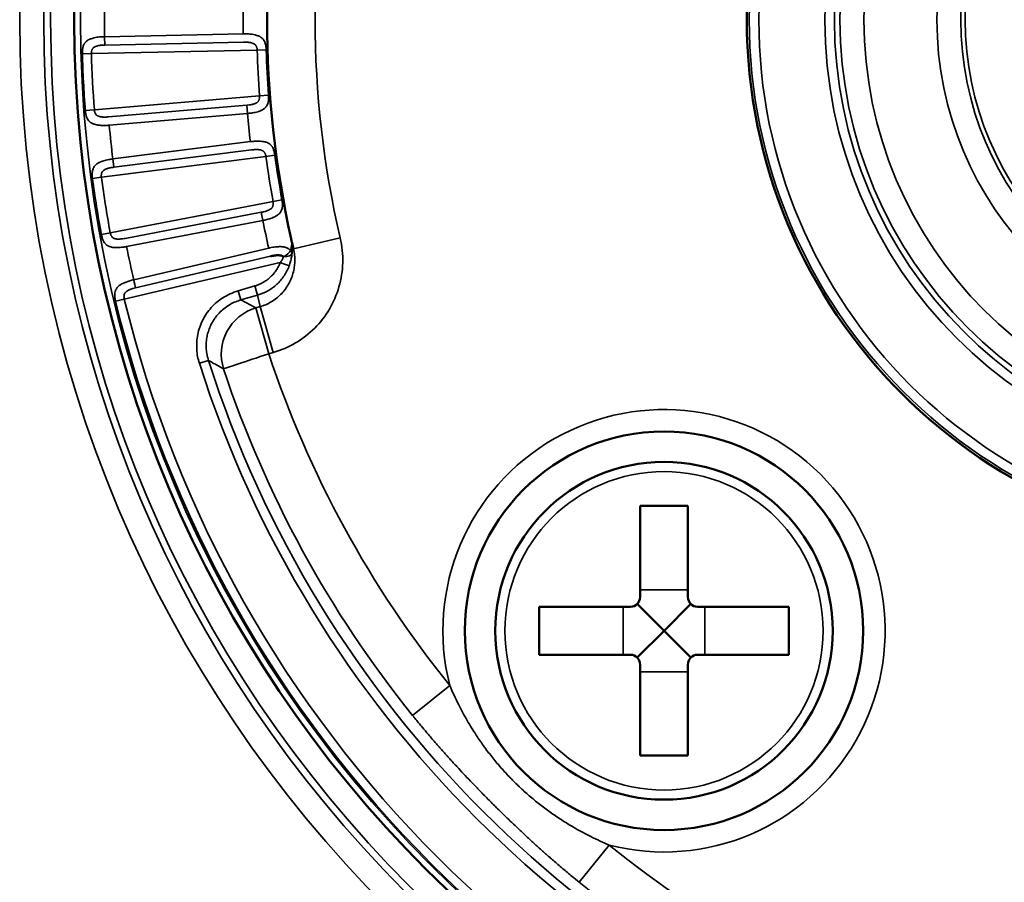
# Model space of a CAD drawing. Header units: millimetres. Extents: x 50 to 3176, y 50 to 2109.
# Tile 138 of 256: x 1162 to 1182, y 475 to 493. Entities that reach past the tile are written whole.
import ezdxf

# ---------------------------------------------------------------- set-up
doc = ezdxf.new("R2010")
doc.units = ezdxf.units.MM
doc.header["$LTSCALE"] = 10
doc.layers.add('Visible (ISO)', color=7, linetype='Continuous', lineweight=50)
doc.layers.add('Visible Narrow (ISO)', color=7, linetype='Continuous', lineweight=35)

msp = doc.modelspace()

# ---------------------------------------------------------------- linework, layer by layer
at = {"layer": 'Visible (ISO)'}
for p, q in [((1167.502, 488.6719), (1167.5032, 488.6667)), ((1174.725, 483.3105), (1174.725, 481.4105)), ((1175.725, 483.3105), (1174.725, 483.3105)), ((1175.725, 483.3105), (1175.725, 481.4105)), ((1175.225, 480.7105), (1174.6665, 481.2691)), ((1175.225, 480.7105), (1175.7836, 481.2691)), ((1172.625, 481.2105), (1172.625, 480.2105)), ((1172.625, 481.2105), (1174.525, 481.2105)), ((1175.925, 481.2105), (1177.825, 481.2105)), ((1177.825, 481.2105), (1177.825, 480.2105)), ((1175.225, 480.7105), (1174.6665, 480.1519)), ((1175.225, 480.7105), (1175.7836, 480.1519)), ((1172.625, 480.2105), (1174.525, 480.2105)), ((1175.925, 480.2105), (1177.825, 480.2105)), ((1174.725, 480.0105), (1174.725, 478.1105)), ((1175.725, 480.0105), (1175.725, 478.1105)), ((1175.725, 478.1105), (1174.725, 478.1105))]:
    msp.add_line(p, q, dxfattribs=at)
for centre, radius in [((1187.953, 493.4384), 25.0206), ((1187.953, 493.4384), 11.0017), ((1175.225, 480.7105), 4.15), ((1175.225, 480.7105), 3.5172)]:
    msp.add_circle(centre, radius, dxfattribs=at)
for centre, radius, start, end in [((1187.953, 493.4384), 21, 167.44199, 192.55805), ((1174.525, 481.4105), 0.2, 270, 0), ((1175.925, 481.4105), 0.2, 180, 270), ((1174.525, 480.0105), 0.2, 0, 90), ((1175.925, 480.0105), 0.2, 90, 180)]:
    msp.add_arc(centre, radius, start, end, dxfattribs=at)
for points, knots in [([(1167.5012, 488.6717), (1167.4966, 488.693), (1167.4857, 488.737), (1167.4713, 488.8016), (1167.4615, 488.8449), (1167.4569, 488.8654)], [0.02411949, 0.02411949, 0.02411949, 0.02411949, 0.33333333, 0.66666667, 0.96579338, 0.96579338, 0.96579338, 0.96579338]), ([(1167.2947, 488.4974), (1167.2916, 488.4999), (1167.2884, 488.5023), (1167.2852, 488.5045), (1167.2791, 488.5087), (1167.2728, 488.5124), (1167.2665, 488.5155), (1167.2598, 488.5189), (1167.2529, 488.5216), (1167.2459, 488.5238), (1167.2398, 488.5257), (1167.2335, 488.5271), (1167.2272, 488.5282), (1167.2253, 488.5286), (1167.2235, 488.5289), (1167.2216, 488.5291), (1167.2156, 488.53), (1167.2094, 488.5306), (1167.2031, 488.5311), (1167.1997, 488.5313), (1167.1962, 488.5315), (1167.1926, 488.5317), (1167.1909, 488.5317), (1167.1892, 488.5318), (1167.1875, 488.5318), (1167.1804, 488.532), (1167.1731, 488.5321), (1167.1654, 488.5319), (1167.1633, 488.5318), (1167.1611, 488.5318), (1167.159, 488.5317), (1167.1513, 488.5314), (1167.1432, 488.5309), (1167.1346, 488.5301), (1167.13, 488.5297), (1167.1252, 488.5292), (1167.1202, 488.5286), (1167.1089, 488.5272), (1167.0966, 488.5254), (1167.0835, 488.5232), (1167.081, 488.5228), (1167.0784, 488.5223), (1167.0758, 488.5219), (1167.0639, 488.5198), (1167.0514, 488.5174), (1167.0382, 488.5147), (1167.034, 488.5138), (1167.0298, 488.5129), (1167.0255, 488.512)], [0.00000018, 0.00000018, 0.00000018, 0.00000018, 0.0485643, 0.0485643, 0.0485643, 0.14198024, 0.14198024, 0.14198024, 0.24026354, 0.24026354, 0.24026354, 0.32725795, 0.32725795, 0.32725795, 0.35221752, 0.35221752, 0.35221752, 0.43387883, 0.43387883, 0.43387883, 0.4788049, 0.4788049, 0.4788049, 0.5, 0.5, 0.5, 0.58855386, 0.58855386, 0.58855386, 0.61299949, 0.61299949, 0.61299949, 0.69959956, 0.69959956, 0.69959956, 0.74630971, 0.74630971, 0.74630971, 0.85360773, 0.85360773, 0.85360773, 0.8741963, 0.8741963, 0.8741963, 0.96956264, 0.96956264, 0.96956264, 1, 1, 1, 1])]:
    msp.add_open_spline(points, degree=3, knots=knots, dxfattribs=at)
at = {"layer": 'Visible Narrow (ISO)'}
for p, q in [((1166.455, 493.1439), (1163.5657, 493.0847)), ((1163.5657, 493.0847), (1163.5692, 492.9115)), ((1163.5692, 492.9115), (1166.4585, 492.9708)), ((1163.2904, 492.7325), (1166.7453, 492.8034)), ((1166.7431, 492.8033), (1166.933, 492.809)), ((1163.1019, 492.7271), (1163.2904, 492.7325)), ((1166.7951, 491.8532), (1163.3517, 491.5625)), ((1166.9831, 491.8673), (1166.7951, 491.8532)), ((1163.3481, 491.5622), (1163.1625, 491.5481)), ((1166.5274, 491.6567), (1163.6477, 491.4137)), ((1166.5274, 491.6567), (1166.542, 491.4842)), ((1163.6623, 491.2411), (1166.542, 491.4842)), ((1166.6035, 490.8984), (1163.7363, 490.5374)), ((1163.7579, 490.3656), (1166.6252, 490.7265)), ((1163.4993, 490.1585), (1166.9279, 490.5901)), ((1163.7363, 490.5374), (1163.7579, 490.3656)), ((1166.9282, 490.5901), (1167.1148, 490.6154)), ((1163.3124, 490.1334), (1163.4993, 490.1585)), ((1167.2622, 489.6839), (1167.0767, 489.6503)), ((1167.0767, 489.6503), (1163.6825, 489.0012)), ((1166.831, 489.4269), (1163.9925, 488.8842)), ((1164.025, 488.714), (1166.8635, 489.2568)), ((1166.831, 489.4269), (1166.8635, 489.2568)), ((1163.6879, 489.0022), (1163.4989, 488.9677)), ((1167.5032, 488.6669), (1168.4761, 488.894)), ((1166.986, 488.6807), (1164.1721, 488.022)), ((1167.0255, 488.512), (1164.2116, 487.8534)), ((1163.9761, 487.6203), (1167.2262, 488.3812)), ((1166.6982, 487.8919), (1166.3489, 487.7917)), ((1166.6982, 487.8919), (1166.753, 487.7007)), ((1163.9761, 487.6203), (1163.7928, 487.5759)), ((1166.4038, 487.6005), (1166.3489, 487.7917)), ((1166.753, 487.7006), (1166.4038, 487.6005)), ((1166.753, 487.7006), (1166.808, 487.4621)), ((1166.715, 487.4355), (1166.4038, 487.6005)), ((1166.715, 487.4355), (1166.808, 487.4621)), ((1166.715, 487.4355), (1166.715, 487.4355)), ((1166.715, 487.4354), (1166.9892, 486.4793)), ((1167.0821, 486.5061), (1166.808, 487.4622)), ((1166.9891, 486.4794), (1167.0821, 486.5061)), ((1165.541, 486.2815), (1165.7305, 486.342)), ((1174.725, 481.5641), (1175.725, 481.5641)), ((1174.3715, 480.2105), (1174.3715, 481.2105)), ((1176.0786, 481.2105), (1176.0786, 480.2105)), ((1175.725, 479.857), (1174.725, 479.857)), ((1169.9861, 478.9455), (1170.7602, 479.5699)), ((1174.0845, 476.2456), (1173.46, 475.4716))]:
    msp.add_line(p, q, dxfattribs=at)
for centre, radius in [((1187.953, 493.4384), 26.1573), ((1187.953, 493.4384), 25.6575), ((1187.953, 493.4384), 25.5128), ((1187.953, 493.4384), 25.0203), ((1187.953, 493.4384), 24.8897), ((1187.953, 493.4384), 10.9511), ((1187.953, 493.4384), 10.7511), ((1187.953, 493.4384), 9.3757), ((1187.953, 493.4384), 9.1758), ((1187.953, 493.4384), 9.0597), ((1187.953, 493.4384), 8.56), ((1187.953, 493.4384), 7.04), ((1187.953, 493.4384), 6.5403), ((1187.953, 493.4384), 6.4512), ((1175.225, 480.7105), 3.3172)]:
    msp.add_circle(centre, radius, dxfattribs=at)
for centre, radius, start, end in [((1187.953, 493.4384), 20, 166.86634, 193.13365), ((1187.953, 493.4384), 24.3898, 179.16894, 180.83106), ((1187.953, 493.4384), 21.5, 179.21517, 180.78483), ((1187.953, 493.4384), 21.2172, 181.7151, 184.2849), ((1187.953, 493.4384), 21.0286, 181.7151, 184.2849), ((1187.953, 493.4384), 24.8613, 181.63945, 184.36055), ((1187.953, 493.4384), 24.6727, 181.63945, 184.36055), ((1187.953, 493.4384), 21.5, 185.21517, 186.78483), ((1187.953, 493.4384), 24.3898, 185.16894, 186.83106), ((1187.953, 493.4384), 21.2172, 187.7151, 190.2849), ((1187.953, 493.4384), 21.0286, 187.7151, 190.2849), ((1187.953, 493.4384), 24.8613, 187.63945, 190.36055), ((1187.953, 493.4384), 24.6727, 187.63945, 190.36055), ((1187.953, 493.4384), 21.5, 191.21517, 192.78483), ((1187.953, 493.4384), 24.3898, 191.16894, 192.83106), ((1187.953, 493.4384), 24.6727, 193.63945, 256.36055), ((1187.953, 493.4384), 24.8613, 193.63945, 256.36055), ((1187.953, 493.4384), 22.0891, 198.36406, 218.89125), ((1187.953, 493.4384), 23.5269, 197.71014, 252.28986), ((1187.953, 493.4384), 23.328, 197.71014, 252.28986), ((1187.953, 493.4384), 23.0836, 198.36346, 218.89124), ((1175.225, 480.7105), 4.6083, 255.66987, 194.33011), ((1187.953, 493.4384), 22.0891, 231.10875, 251.63649), ((1187.953, 493.4384), 23.0836, 231.10875, 251.63658)]:
    msp.add_arc(centre, radius, start, end, dxfattribs=at)
for centre, major_axis, ratio, start_param, end_param in [((1167.2724, 488.5925), (-0.1711, -0.1036), 0.4694422, 1.4191736, 2.5356585), ((1167.2724, 488.5925), (0.1994, -0.0154), 0.4703318, 4.8604582, 6.2464584), ((1167.2724, 488.5925), (0.1987, -0.0226), 0.5008239, 0.0374397, 0.6199382), ((1167.2263, 488.3811), (0.1874, -0.07), 0.0001083, 0.0573134, 1.5708789), ((1164.1722, 488.022), (-0.0456, 0.1947), 0.0000139, 1.5711992, 2.6187999), ((1166.9891, 486.4795), (0.4683, 0.8835), 0.9887161, 0.7722881, 2.3729543), ((1166.9891, 486.4794), (-0.9491, -0.315), 0.0001442, 0.1044465, 1.5705892)]:
    msp.add_ellipse(centre, major_axis=major_axis, ratio=ratio, start_param=start_param, end_param=end_param, dxfattribs=at)
for points, knots in [([(1163.5657, 493.0847), (1163.5376, 493.0842), (1163.5096, 493.0829), (1163.4635, 493.0792), (1163.4453, 493.0774), (1163.4185, 493.074), (1163.4097, 493.0728), (1163.3825, 493.0686), (1163.3644, 493.0652), (1163.3399, 493.0597), (1163.333, 493.058), (1163.3111, 493.0523), (1163.2966, 493.0478), (1163.2751, 493.0401), (1163.2676, 493.0372), (1163.2478, 493.0287), (1163.2359, 493.0228), (1163.2184, 493.0125), (1163.2121, 493.0085), (1163.195, 492.9966), (1163.185, 492.9882), (1163.1721, 492.9753), (1163.1683, 492.9713), (1163.1556, 492.9565), (1163.1478, 492.9453), (1163.1392, 492.9303), (1163.1374, 492.9269), (1163.1298, 492.9118), (1163.1249, 492.8997), (1163.1196, 492.8834), (1163.1184, 492.8795), (1163.1139, 492.8637), (1163.1113, 492.8518), (1163.1083, 492.8351), (1163.1075, 492.8303), (1163.1051, 492.8131), (1163.1038, 492.8007), (1163.1027, 492.7841), (1163.1025, 492.7799), (1163.1017, 492.7623), (1163.1015, 492.7492), (1163.1017, 492.7332), (1163.1018, 492.7302), (1163.1019, 492.7271)], [0.00000002, 0.00000002, 0.00000002, 0.00000002, 0.09090909, 0.09090909, 0.15177862, 0.15177862, 0.18181818, 0.18181818, 0.24657606, 0.24657606, 0.27272727, 0.27272727, 0.3309788, 0.3309788, 0.36363636, 0.36363636, 0.420532, 0.420532, 0.45454545, 0.45454545, 0.51744874, 0.51744874, 0.54545455, 0.54545455, 0.61622995, 0.61622995, 0.63636364, 0.63636364, 0.70533777, 0.70533777, 0.72727273, 0.72727273, 0.79213921, 0.79213921, 0.81818182, 0.81818182, 0.88569052, 0.88569052, 0.90909091, 0.90909091, 0.98276304, 0.98276304, 1, 1, 1, 1]), ([(1166.9338, 492.809), (1166.9334, 492.8219), (1166.9327, 492.8348), (1166.9313, 492.8508), (1166.931, 492.8537), (1166.9295, 492.8686), (1166.9279, 492.8806), (1166.9251, 492.8969), (1166.9244, 492.9011), (1166.9213, 492.9168), (1166.9186, 492.9282), (1166.914, 492.9444), (1166.9125, 492.9492), (1166.9069, 492.9657), (1166.9022, 492.9772), (1166.8947, 492.9925), (1166.8926, 492.9965), (1166.8838, 493.012), (1166.8762, 493.0231), (1166.8648, 493.0366), (1166.8622, 493.0396), (1166.8511, 493.0513), (1166.8419, 493.0596), (1166.8267, 493.0709), (1166.8216, 493.0744), (1166.8062, 493.0843), (1166.7953, 493.0902), (1166.7762, 493.099), (1166.7686, 493.1022), (1166.7473, 493.1102), (1166.7333, 493.1147), (1166.7106, 493.1207), (1166.7023, 493.1227), (1166.6771, 493.1282), (1166.6595, 493.1313), (1166.6339, 493.1349), (1166.6264, 493.1359), (1166.6013, 493.1388), (1166.5834, 493.1404), (1166.5562, 493.1421), (1166.5471, 493.1426), (1166.5105, 493.1441), (1166.4828, 493.1444), (1166.455, 493.1439)], [0, 0, 0, 0, 0.07413923, 0.07413923, 0.09090909, 0.09090909, 0.15815755, 0.15815755, 0.18181818, 0.18181818, 0.24563505, 0.24563505, 0.27272727, 0.27272727, 0.33943343, 0.33943343, 0.36363636, 0.36363636, 0.43403939, 0.43403939, 0.45454545, 0.45454545, 0.5160527, 0.5160527, 0.54545455, 0.54545455, 0.60117163, 0.60117163, 0.63636364, 0.63636364, 0.69514199, 0.69514199, 0.72727273, 0.72727273, 0.79165378, 0.79165378, 0.81818182, 0.81818182, 0.87878089, 0.87878089, 0.90909091, 0.90909091, 1, 1, 1, 1]), ([(1166.7453, 492.8034), (1166.745, 492.8145), (1166.7439, 492.8252), (1166.7421, 492.8354), (1166.7404, 492.8449), (1166.7381, 492.854), (1166.7353, 492.8626), (1166.735, 492.8637), (1166.7346, 492.8648), (1166.7342, 492.8659), (1166.7335, 492.8679), (1166.7328, 492.8698), (1166.7321, 492.8717), (1166.7302, 492.8767), (1166.7281, 492.8815), (1166.7259, 492.8861), (1166.7239, 492.89), (1166.7219, 492.8937), (1166.7196, 492.8973), (1166.7176, 492.9005), (1166.7154, 492.9036), (1166.7131, 492.9066), (1166.7095, 492.9112), (1166.7055, 492.9156), (1166.701, 492.9197), (1166.6997, 492.9209), (1166.6983, 492.9221), (1166.6969, 492.9232), (1166.6914, 492.9278), (1166.6852, 492.9321), (1166.6786, 492.9359), (1166.677, 492.9368), (1166.6755, 492.9377), (1166.6739, 492.9385), (1166.6689, 492.9412), (1166.6637, 492.9437), (1166.6583, 492.946), (1166.6534, 492.9481), (1166.6484, 492.95), (1166.6434, 492.9517), (1166.6404, 492.9527), (1166.6373, 492.9537), (1166.6343, 492.9546), (1166.6258, 492.9572), (1166.6174, 492.9593), (1166.6086, 492.961), (1166.5987, 492.963), (1166.5884, 492.9645), (1166.5773, 492.9657), (1166.5717, 492.9664), (1166.566, 492.9669), (1166.5599, 492.9674), (1166.5549, 492.9678), (1166.5497, 492.9682), (1166.5443, 492.9686), (1166.5317, 492.9694), (1166.5181, 492.97), (1166.5038, 492.9703), (1166.5004, 492.9704), (1166.4971, 492.9705), (1166.4936, 492.9705), (1166.4824, 492.9708), (1166.4706, 492.9708), (1166.4585, 492.9708)], [0, 0, 0, 0, 0.0883587, 0.0883587, 0.0883587, 0.1704336, 0.1704336, 0.1704336, 0.181041, 0.181041, 0.181041, 0.2, 0.2, 0.2, 0.2490463, 0.2490463, 0.2490463, 0.2900797, 0.2900797, 0.2900797, 0.3267895, 0.3267895, 0.3267895, 0.3832752, 0.3832752, 0.3832752, 0.4, 0.4, 0.4, 0.4658441, 0.4658441, 0.4658441, 0.4810539, 0.4810539, 0.4810539, 0.5292789, 0.5292789, 0.5292789, 0.5736305, 0.5736305, 0.5736305, 0.6, 0.6, 0.6, 0.674023, 0.674023, 0.674023, 0.7578992, 0.7578992, 0.7578992, 0.8, 0.8, 0.8, 0.8350794, 0.8350794, 0.8350794, 0.9175872, 0.9175872, 0.9175872, 0.9367742, 0.9367742, 0.9367742, 1, 1, 1, 1]), ([(1163.5692, 492.9115), (1163.5553, 492.9111), (1163.5418, 492.9105), (1163.5171, 492.909), (1163.5058, 492.9081), (1163.4854, 492.9062), (1163.4762, 492.9052), (1163.4664, 492.9039), (1163.4654, 492.9038), (1163.4553, 492.9024), (1163.4468, 492.901), (1163.437, 492.8992), (1163.4355, 492.8989), (1163.4264, 492.8971), (1163.4192, 492.8954), (1163.4087, 492.8926), (1163.4053, 492.8916), (1163.3983, 492.8895), (1163.3947, 492.8883), (1163.3842, 492.8845), (1163.3773, 492.8818), (1163.3636, 492.8756), (1163.3567, 492.8719), (1163.3483, 492.8667), (1163.3463, 492.8654), (1163.3391, 492.8603), (1163.3341, 492.8563), (1163.3281, 492.8506), (1163.3266, 492.8491), (1163.3201, 492.8421), (1163.3158, 492.8362), (1163.3087, 492.8245), (1163.3059, 492.8187), (1163.3013, 492.8076), (1163.2995, 492.8025), (1163.2978, 492.7968), (1163.2977, 492.7964), (1163.296, 492.7907), (1163.2947, 492.7853), (1163.2926, 492.7747), (1163.2918, 492.7695), (1163.2906, 492.7591), (1163.2902, 492.7539), (1163.2899, 492.7433), (1163.29, 492.7379), (1163.2904, 492.7325)], [0, 0, 0, 0, 0.07314583, 0.07314583, 0.14004109, 0.14004109, 0.2, 0.2, 0.20704357, 0.20704357, 0.26982712, 0.26982712, 0.28182214, 0.28182214, 0.34047609, 0.34047609, 0.36872295, 0.36872295, 0.4, 0.4, 0.45947171, 0.45947171, 0.52370709, 0.52370709, 0.54383258, 0.54383258, 0.6, 0.6, 0.61938722, 0.61938722, 0.68746448, 0.68746448, 0.74847276, 0.74847276, 0.8, 0.8, 0.80390967, 0.80390967, 0.85551703, 0.85551703, 0.90451808, 0.90451808, 0.95210404, 0.95210404, 0.99999994, 0.99999994, 0.99999994, 0.99999994]), ([(1166.5274, 491.6567), (1166.5444, 491.6584), (1166.5606, 491.6602), (1166.5789, 491.6626), (1166.582, 491.663), (1166.6004, 491.6656), (1166.6149, 491.668), (1166.6305, 491.6711), (1166.6327, 491.6715), (1166.6434, 491.6737), (1166.6514, 491.6756), (1166.6651, 491.6792), (1166.6709, 491.6809), (1166.6831, 491.6848), (1166.6895, 491.687), (1166.6981, 491.6904), (1166.7005, 491.6914), (1166.7052, 491.6934), (1166.7075, 491.6944), (1166.717, 491.6988), (1166.724, 491.7024), (1166.7324, 491.7075), (1166.734, 491.7085), (1166.7417, 491.7134), (1166.7473, 491.7176), (1166.7532, 491.7228), (1166.7541, 491.7235), (1166.7573, 491.7265), (1166.7596, 491.7288), (1166.7642, 491.7338), (1166.7665, 491.7365), (1166.7722, 491.7441), (1166.7754, 491.7492), (1166.7808, 491.7596), (1166.7831, 491.7649), (1166.787, 491.7759), (1166.7886, 491.7816), (1166.7901, 491.7874), (1166.7901, 491.7875), (1166.7917, 491.7938), (1166.7929, 491.8002), (1166.7949, 491.8138), (1166.7955, 491.8211), (1166.7961, 491.8362), (1166.7959, 491.844), (1166.7952, 491.8523), (1166.7951, 491.8527), (1166.7951, 491.8532)], [0, 0, 0, 0, 0.0893422, 0.0893422, 0.1071908, 0.1071908, 0.2, 0.2, 0.2155698, 0.2155698, 0.2765671, 0.2765671, 0.3240397, 0.3240397, 0.3789522, 0.3789522, 0.4, 0.4, 0.4206781, 0.4206781, 0.4850284, 0.4850284, 0.5014574, 0.5014574, 0.5608849, 0.5608849, 0.5709013, 0.5709013, 0.6, 0.6, 0.6325472, 0.6325472, 0.6893338, 0.6893338, 0.7443642, 0.7443642, 0.8, 0.8, 0.8006629, 0.8006629, 0.8610412, 0.8610412, 0.9272824, 0.9272824, 0.9963442, 0.9963442, 1, 1, 1, 1]), ([(1166.542, 491.4842), (1166.5696, 491.4866), (1166.5972, 491.4898), (1166.6424, 491.4964), (1166.6603, 491.4995), (1166.6867, 491.5046), (1166.6956, 491.5065), (1166.7226, 491.5125), (1166.7403, 491.517), (1166.7643, 491.5241), (1166.7712, 491.5263), (1166.7926, 491.5334), (1166.8067, 491.5387), (1166.8277, 491.5478), (1166.8352, 491.5513), (1166.8544, 491.5609), (1166.8656, 491.5674), (1166.8826, 491.5787), (1166.8889, 491.5833), (1166.9054, 491.5964), (1166.9148, 491.6054), (1166.927, 491.619), (1166.9305, 491.6233), (1166.9422, 491.6387), (1166.9493, 491.6502), (1166.9569, 491.6656), (1166.9585, 491.6691), (1166.9651, 491.6843), (1166.9692, 491.6964), (1166.9736, 491.7128), (1166.9746, 491.7169), (1166.9781, 491.7327), (1166.9801, 491.7444), (1166.9821, 491.761), (1166.9826, 491.7659), (1166.9841, 491.783), (1166.9847, 491.7951), (1166.985, 491.8114), (1166.985, 491.8156), (1166.985, 491.833), (1166.9845, 491.8459), (1166.9836, 491.8616), (1166.9834, 491.8644), (1166.9831, 491.8673)], [0, 0, 0, 0, 0.09090909, 0.09090909, 0.15096179, 0.15096179, 0.18181818, 0.18181818, 0.24623395, 0.24623395, 0.27272727, 0.27272727, 0.33016904, 0.33016904, 0.36363636, 0.36363636, 0.41901512, 0.41901512, 0.45454545, 0.45454545, 0.51722095, 0.51722095, 0.54545455, 0.54545455, 0.61597585, 0.61597585, 0.63636364, 0.63636364, 0.70451788, 0.70451788, 0.72727273, 0.72727273, 0.79131471, 0.79131471, 0.81818182, 0.81818182, 0.885258, 0.885258, 0.90909091, 0.90909091, 0.98332114, 0.98332114, 0.99999999, 0.99999999, 0.99999999, 0.99999999]), ([(1163.1637, 491.5482), (1163.1647, 491.5352), (1163.166, 491.5222), (1163.1682, 491.506), (1163.1687, 491.5029), (1163.171, 491.4877), (1163.1732, 491.4755), (1163.1769, 491.4591), (1163.1779, 491.4549), (1163.1819, 491.439), (1163.1853, 491.4274), (1163.1909, 491.4113), (1163.1926, 491.4067), (1163.1992, 491.3903), (1163.2047, 491.3786), (1163.2133, 491.3637), (1163.2155, 491.36), (1163.2251, 491.3452), (1163.2333, 491.3345), (1163.2455, 491.3216), (1163.2483, 491.3188), (1163.2602, 491.3076), (1163.2701, 491.2998), (1163.2859, 491.2894), (1163.2911, 491.2863), (1163.307, 491.2775), (1163.3184, 491.2721), (1163.338, 491.2645), (1163.3457, 491.2619), (1163.3672, 491.2552), (1163.3815, 491.2516), (1163.4046, 491.247), (1163.413, 491.2456), (1163.4385, 491.2417), (1163.4561, 491.2398), (1163.4819, 491.2379), (1163.4897, 491.2374), (1163.515, 491.2362), (1163.5328, 491.2358), (1163.5602, 491.2359), (1163.5696, 491.2361), (1163.6066, 491.237), (1163.6345, 491.2387), (1163.6623, 491.2411)], [0, 0, 0, 0, 0.0736988, 0.0736988, 0.09090909, 0.09090909, 0.15857266, 0.15857266, 0.18181818, 0.18181818, 0.24663604, 0.24663604, 0.27272727, 0.27272727, 0.34102186, 0.34102186, 0.36363636, 0.36363636, 0.43422944, 0.43422944, 0.45454545, 0.45454545, 0.51712634, 0.51712634, 0.54545455, 0.54545455, 0.60180425, 0.60180425, 0.63636364, 0.63636364, 0.69514631, 0.69514631, 0.72727273, 0.72727273, 0.79105807, 0.79105807, 0.81818182, 0.81818182, 0.87805671, 0.87805671, 0.90909091, 0.90909091, 0.99999999, 0.99999999, 0.99999999, 0.99999999]), ([(1163.6477, 491.4137), (1163.6323, 491.4125), (1163.6174, 491.4117), (1163.5892, 491.4106), (1163.5758, 491.4103), (1163.5572, 491.4102), (1163.5513, 491.4103), (1163.5395, 491.4106), (1163.5336, 491.4108), (1163.5198, 491.4116), (1163.5122, 491.4122), (1163.5023, 491.4134), (1163.4999, 491.4137), (1163.4908, 491.4149), (1163.4843, 491.416), (1163.4757, 491.4177), (1163.4737, 491.4181), (1163.4707, 491.4188), (1163.4698, 491.419), (1163.4621, 491.4209), (1163.4553, 491.4227), (1163.4417, 491.4272), (1163.4349, 491.4298), (1163.4281, 491.4329), (1163.4277, 491.4331), (1163.4213, 491.4361), (1163.4156, 491.4393), (1163.4093, 491.4434), (1163.4084, 491.444), (1163.4062, 491.4455), (1163.4048, 491.4465), (1163.3985, 491.4513), (1163.394, 491.4555), (1163.3847, 491.4656), (1163.3802, 491.4718), (1163.376, 491.4788), (1163.3757, 491.4792), (1163.3721, 491.4855), (1163.3691, 491.4916), (1163.3658, 491.4996), (1163.3651, 491.5012), (1163.3619, 491.5094), (1163.3597, 491.5163), (1163.3573, 491.5255), (1163.3567, 491.5277), (1163.3546, 491.5372), (1163.3533, 491.5448), (1163.3521, 491.5559), (1163.3519, 491.5592), (1163.3517, 491.5625)], [0, 0, 0, 0, 0.0808007, 0.0808007, 0.1612635, 0.1612635, 0.2, 0.2, 0.2423326, 0.2423326, 0.3014362, 0.3014362, 0.3209856, 0.3209856, 0.3749871, 0.3749871, 0.3922531, 0.3922531, 0.4, 0.4, 0.4565022, 0.4565022, 0.5159513, 0.5159513, 0.5192293, 0.5192293, 0.5753268, 0.5753268, 0.5849706, 0.5849706, 0.6, 0.6, 0.6571492, 0.6571492, 0.7307498, 0.7307498, 0.735254, 0.735254, 0.8, 0.8, 0.8162204, 0.8162204, 0.8831343, 0.8831343, 0.9031628, 0.9031628, 0.9713374, 0.9713374, 1, 1, 1, 1]), ([(1167.1147, 490.6154), (1167.113, 490.6281), (1167.1109, 490.6408), (1167.1078, 490.6566), (1167.1073, 490.6595), (1167.1042, 490.6741), (1167.1014, 490.6859), (1167.0969, 490.7018), (1167.0957, 490.706), (1167.091, 490.7212), (1167.0872, 490.7323), (1167.0809, 490.7479), (1167.0789, 490.7525), (1167.0716, 490.7683), (1167.0658, 490.7793), (1167.0567, 490.7938), (1167.0541, 490.7975), (1167.0438, 490.812), (1167.0351, 490.8223), (1167.0224, 490.8345), (1167.0194, 490.8372), (1167.0072, 490.8477), (1166.9971, 490.8549), (1166.9809, 490.8646), (1166.9754, 490.8676), (1166.959, 490.8758), (1166.9476, 490.8805), (1166.9277, 490.8873), (1166.9198, 490.8897), (1166.8978, 490.8954), (1166.8834, 490.8984), (1166.8601, 490.902), (1166.8517, 490.9031), (1166.826, 490.906), (1166.8083, 490.9072), (1166.7824, 490.9082), (1166.7748, 490.9083), (1166.7496, 490.9086), (1166.7316, 490.9083), (1166.7044, 490.9072), (1166.6953, 490.9067), (1166.6587, 490.9044), (1166.6311, 490.9018), (1166.6035, 490.8984)], [0, 0, 0, 0, 0.07413923, 0.07413923, 0.09090909, 0.09090909, 0.15815755, 0.15815755, 0.18181818, 0.18181818, 0.24563505, 0.24563505, 0.27272727, 0.27272727, 0.33943343, 0.33943343, 0.36363636, 0.36363636, 0.43403939, 0.43403939, 0.45454545, 0.45454545, 0.5160527, 0.5160527, 0.54545455, 0.54545455, 0.60117163, 0.60117163, 0.63636364, 0.63636364, 0.69514199, 0.69514199, 0.72727273, 0.72727273, 0.79165378, 0.79165378, 0.81818182, 0.81818182, 0.87878089, 0.87878089, 0.90909091, 0.90909091, 1, 1, 1, 1]), ([(1166.9279, 490.5901), (1166.9264, 490.6011), (1166.9242, 490.6116), (1166.9213, 490.6215), (1166.9187, 490.6308), (1166.9154, 490.6396), (1166.9118, 490.6479), (1166.9113, 490.649), (1166.9108, 490.65), (1166.9103, 490.6511), (1166.9094, 490.653), (1166.9085, 490.6548), (1166.9076, 490.6567), (1166.9052, 490.6614), (1166.9026, 490.6659), (1166.8999, 490.6703), (1166.8976, 490.6739), (1166.8951, 490.6774), (1166.8925, 490.6808), (1166.8901, 490.6837), (1166.8877, 490.6866), (1166.885, 490.6894), (1166.881, 490.6936), (1166.8765, 490.6975), (1166.8717, 490.7011), (1166.8702, 490.7022), (1166.8687, 490.7032), (1166.8672, 490.7042), (1166.8612, 490.7082), (1166.8546, 490.7118), (1166.8476, 490.7149), (1166.846, 490.7156), (1166.8444, 490.7163), (1166.8427, 490.717), (1166.8375, 490.7191), (1166.832, 490.7211), (1166.8265, 490.7228), (1166.8214, 490.7243), (1166.8162, 490.7257), (1166.811, 490.7269), (1166.8079, 490.7276), (1166.8048, 490.7283), (1166.8017, 490.7289), (1166.793, 490.7305), (1166.7843, 490.7317), (1166.7755, 490.7325), (1166.7654, 490.7334), (1166.755, 490.7339), (1166.7438, 490.734), (1166.7382, 490.734), (1166.7324, 490.7339), (1166.7264, 490.7338), (1166.7213, 490.7337), (1166.7161, 490.7335), (1166.7107, 490.7333), (1166.6981, 490.7328), (1166.6845, 490.732), (1166.6702, 490.7308), (1166.6669, 490.7306), (1166.6635, 490.7303), (1166.6601, 490.73), (1166.6489, 490.729), (1166.6372, 490.7279), (1166.6252, 490.7265)], [0, 0, 0, 0, 0.0883587, 0.0883587, 0.0883587, 0.1704336, 0.1704336, 0.1704336, 0.181041, 0.181041, 0.181041, 0.2, 0.2, 0.2, 0.2490463, 0.2490463, 0.2490463, 0.2900797, 0.2900797, 0.2900797, 0.3267895, 0.3267895, 0.3267895, 0.3832752, 0.3832752, 0.3832752, 0.4, 0.4, 0.4, 0.4658441, 0.4658441, 0.4658441, 0.4810539, 0.4810539, 0.4810539, 0.5292789, 0.5292789, 0.5292789, 0.5736305, 0.5736305, 0.5736305, 0.6, 0.6, 0.6, 0.674023, 0.674023, 0.674023, 0.7578992, 0.7578992, 0.7578992, 0.8, 0.8, 0.8, 0.8350794, 0.8350794, 0.8350794, 0.9175872, 0.9175872, 0.9175872, 0.9367742, 0.9367742, 0.9367742, 1, 1, 1, 1]), ([(1163.7363, 490.5374), (1163.7084, 490.534), (1163.6807, 490.5298), (1163.6353, 490.5213), (1163.6172, 490.5176), (1163.591, 490.5114), (1163.5824, 490.5093), (1163.5557, 490.5023), (1163.5381, 490.497), (1163.5144, 490.489), (1163.5077, 490.4866), (1163.4865, 490.4786), (1163.4725, 490.4727), (1163.4519, 490.4628), (1163.4448, 490.4591), (1163.426, 490.4485), (1163.4148, 490.4414), (1163.3984, 490.4294), (1163.3925, 490.4247), (1163.3768, 490.4111), (1163.3678, 490.4017), (1163.3562, 490.3876), (1163.3529, 490.3831), (1163.3418, 490.3671), (1163.3352, 490.3552), (1163.3283, 490.3393), (1163.3268, 490.3358), (1163.3208, 490.32), (1163.3172, 490.3074), (1163.3136, 490.2906), (1163.3128, 490.2866), (1163.31, 490.2705), (1163.3087, 490.2584), (1163.3075, 490.2414), (1163.3072, 490.2366), (1163.3066, 490.2192), (1163.3066, 490.2067), (1163.3072, 490.1901), (1163.3075, 490.1859), (1163.3085, 490.1684), (1163.3097, 490.1553), (1163.3116, 490.1394), (1163.312, 490.1364), (1163.3124, 490.1334)], [0.00000002, 0.00000002, 0.00000002, 0.00000002, 0.09090909, 0.09090909, 0.15177862, 0.15177862, 0.18181818, 0.18181818, 0.24657606, 0.24657606, 0.27272727, 0.27272727, 0.3309788, 0.3309788, 0.36363636, 0.36363636, 0.420532, 0.420532, 0.45454545, 0.45454545, 0.51744874, 0.51744874, 0.54545455, 0.54545455, 0.61622995, 0.61622995, 0.63636364, 0.63636364, 0.70533777, 0.70533777, 0.72727273, 0.72727273, 0.79213921, 0.79213921, 0.81818182, 0.81818182, 0.88569052, 0.88569052, 0.90909091, 0.90909091, 0.98276304, 0.98276304, 1, 1, 1, 1]), ([(1163.7579, 490.3656), (1163.7441, 490.3637), (1163.7307, 490.3617), (1163.7064, 490.3576), (1163.6952, 490.3556), (1163.6751, 490.3516), (1163.666, 490.3496), (1163.6564, 490.3473), (1163.6554, 490.3471), (1163.6455, 490.3446), (1163.6372, 490.3424), (1163.6277, 490.3395), (1163.6262, 490.3391), (1163.6174, 490.3363), (1163.6104, 490.3339), (1163.6002, 490.33), (1163.597, 490.3287), (1163.5902, 490.3258), (1163.5867, 490.3242), (1163.5766, 490.3194), (1163.5701, 490.316), (1163.5571, 490.3083), (1163.5507, 490.304), (1163.5428, 490.2979), (1163.541, 490.2964), (1163.5343, 490.2907), (1163.5298, 490.2862), (1163.5244, 490.2798), (1163.5231, 490.2781), (1163.5174, 490.2705), (1163.5137, 490.2643), (1163.5079, 490.2519), (1163.5057, 490.2458), (1163.5023, 490.2343), (1163.5011, 490.229), (1163.4999, 490.2231), (1163.4999, 490.2227), (1163.4988, 490.2169), (1163.498, 490.2114), (1163.497, 490.2007), (1163.4968, 490.1954), (1163.4967, 490.1849), (1163.4969, 490.1797), (1163.4977, 490.1691), (1163.4983, 490.1638), (1163.4993, 490.1585)], [0, 0, 0, 0, 0.07314582, 0.07314582, 0.14004109, 0.14004109, 0.2, 0.2, 0.20704357, 0.20704357, 0.26982712, 0.26982712, 0.28182214, 0.28182214, 0.34047608, 0.34047608, 0.36872295, 0.36872295, 0.4, 0.4, 0.45947171, 0.45947171, 0.52370709, 0.52370709, 0.54383258, 0.54383258, 0.6, 0.6, 0.61938722, 0.61938722, 0.68746448, 0.68746448, 0.74847276, 0.74847276, 0.8, 0.8, 0.80390967, 0.80390967, 0.85551703, 0.85551703, 0.90451808, 0.90451808, 0.95210404, 0.95210404, 0.99999994, 0.99999994, 0.99999994, 0.99999994]), ([(1166.8635, 489.2568), (1166.8908, 489.2621), (1166.9179, 489.2682), (1166.9622, 489.2795), (1166.9796, 489.2844), (1167.0053, 489.2923), (1167.0139, 489.295), (1167.0402, 489.3039), (1167.0574, 489.3102), (1167.0805, 489.3198), (1167.0871, 489.3227), (1167.1077, 489.332), (1167.1211, 489.3387), (1167.1411, 489.3499), (1167.1482, 489.3542), (1167.1662, 489.3658), (1167.1767, 489.3734), (1167.1924, 489.3865), (1167.1982, 489.3917), (1167.2133, 489.4065), (1167.2217, 489.4163), (1167.2324, 489.4311), (1167.2354, 489.4358), (1167.2455, 489.4523), (1167.2513, 489.4645), (1167.2572, 489.4806), (1167.2585, 489.4843), (1167.2635, 489.5001), (1167.2663, 489.5126), (1167.2689, 489.5293), (1167.2695, 489.5335), (1167.2713, 489.5495), (1167.272, 489.5614), (1167.2723, 489.5781), (1167.2723, 489.583), (1167.272, 489.6002), (1167.2714, 489.6124), (1167.2699, 489.6286), (1167.2695, 489.6328), (1167.2677, 489.6501), (1167.2659, 489.6629), (1167.2633, 489.6783), (1167.2628, 489.6811), (1167.2622, 489.6839)], [0, 0, 0, 0, 0.09090909, 0.09090909, 0.15096179, 0.15096179, 0.18181818, 0.18181818, 0.24623395, 0.24623395, 0.27272727, 0.27272727, 0.33016904, 0.33016904, 0.36363636, 0.36363636, 0.41901512, 0.41901512, 0.45454545, 0.45454545, 0.51722095, 0.51722095, 0.54545455, 0.54545455, 0.61597585, 0.61597585, 0.63636364, 0.63636364, 0.70451788, 0.70451788, 0.72727273, 0.72727273, 0.79131471, 0.79131471, 0.81818182, 0.81818182, 0.885258, 0.885258, 0.90909091, 0.90909091, 0.98332114, 0.98332114, 0.99999999, 0.99999999, 0.99999999, 0.99999999]), ([(1166.831, 489.4269), (1166.8477, 489.4303), (1166.8636, 489.4338), (1166.8816, 489.4382), (1166.8846, 489.4389), (1166.9027, 489.4434), (1166.9169, 489.4473), (1166.9321, 489.452), (1166.9342, 489.4526), (1166.9446, 489.456), (1166.9524, 489.4587), (1166.9656, 489.4637), (1166.9712, 489.4659), (1166.9829, 489.4711), (1166.989, 489.4739), (1166.9973, 489.4782), (1166.9995, 489.4795), (1167.004, 489.482), (1167.0062, 489.4832), (1167.0152, 489.4886), (1167.0218, 489.4929), (1167.0296, 489.4988), (1167.0311, 489.5), (1167.0382, 489.5057), (1167.0433, 489.5104), (1167.0487, 489.5162), (1167.0494, 489.517), (1167.0524, 489.5203), (1167.0544, 489.5229), (1167.0585, 489.5283), (1167.0604, 489.5312), (1167.0654, 489.5394), (1167.068, 489.5448), (1167.0723, 489.5557), (1167.074, 489.5612), (1167.0767, 489.5726), (1167.0778, 489.5784), (1167.0786, 489.5844), (1167.0786, 489.5844), (1167.0795, 489.5909), (1167.0801, 489.5974), (1167.0806, 489.6111), (1167.0805, 489.6184), (1167.0794, 489.6334), (1167.0785, 489.6412), (1167.0769, 489.6494), (1167.0768, 489.6498), (1167.0767, 489.6503)], [0, 0, 0, 0, 0.0893422, 0.0893422, 0.1071908, 0.1071908, 0.2, 0.2, 0.2155698, 0.2155698, 0.2765671, 0.2765671, 0.3240397, 0.3240397, 0.3789522, 0.3789522, 0.4, 0.4, 0.4206782, 0.4206782, 0.4850285, 0.4850285, 0.5014574, 0.5014574, 0.5608849, 0.5608849, 0.5709013, 0.5709013, 0.6, 0.6, 0.6325472, 0.6325472, 0.6893338, 0.6893338, 0.7443642, 0.7443642, 0.8, 0.8, 0.8006629, 0.8006629, 0.8610412, 0.8610412, 0.9272824, 0.9272824, 0.9963442, 0.9963442, 1, 1, 1, 1]), ([(1163.4971, 488.9673), (1163.4994, 488.9546), (1163.5021, 488.9417), (1163.506, 488.9259), (1163.5068, 488.9228), (1163.5107, 488.908), (1163.5142, 488.8961), (1163.5195, 488.8801), (1163.5209, 488.8761), (1163.5266, 488.8607), (1163.5312, 488.8495), (1163.5385, 488.8341), (1163.5406, 488.8297), (1163.5489, 488.814), (1163.5556, 488.803), (1163.5657, 488.7891), (1163.5683, 488.7857), (1163.5793, 488.7719), (1163.5887, 488.7621), (1163.6021, 488.7506), (1163.6052, 488.7481), (1163.6182, 488.7382), (1163.6289, 488.7314), (1163.6457, 488.7228), (1163.6511, 488.7202), (1163.6679, 488.7131), (1163.6798, 488.709), (1163.7, 488.7035), (1163.708, 488.7016), (1163.7301, 488.6973), (1163.7447, 488.6952), (1163.7682, 488.693), (1163.7766, 488.6925), (1163.8024, 488.6913), (1163.8201, 488.6912), (1163.846, 488.692), (1163.8538, 488.6924), (1163.8791, 488.6938), (1163.8968, 488.6953), (1163.924, 488.6983), (1163.9334, 488.6994), (1163.9701, 488.7042), (1163.9976, 488.7087), (1164.025, 488.714)], [0, 0, 0, 0, 0.0736988, 0.0736988, 0.09090909, 0.09090909, 0.15857266, 0.15857266, 0.18181818, 0.18181818, 0.24663604, 0.24663604, 0.27272727, 0.27272727, 0.34102186, 0.34102186, 0.36363636, 0.36363636, 0.43422944, 0.43422944, 0.45454545, 0.45454545, 0.51712634, 0.51712634, 0.54545455, 0.54545455, 0.60180424, 0.60180424, 0.63636364, 0.63636364, 0.69514631, 0.69514631, 0.72727273, 0.72727273, 0.79105807, 0.79105807, 0.81818182, 0.81818182, 0.87805671, 0.87805671, 0.90909091, 0.90909091, 0.99999999, 0.99999999, 0.99999999, 0.99999999]), ([(1163.9925, 488.8842), (1163.9773, 488.8814), (1163.9626, 488.879), (1163.9346, 488.875), (1163.9213, 488.8733), (1163.9028, 488.8713), (1163.897, 488.8708), (1163.8852, 488.8698), (1163.8793, 488.8694), (1163.8655, 488.8688), (1163.8579, 488.8686), (1163.8479, 488.8687), (1163.8455, 488.8687), (1163.8363, 488.869), (1163.8297, 488.8694), (1163.8211, 488.8702), (1163.819, 488.8704), (1163.8159, 488.8708), (1163.815, 488.8709), (1163.8072, 488.8719), (1163.8002, 488.8731), (1163.7862, 488.8761), (1163.7792, 488.878), (1163.7721, 488.8804), (1163.7717, 488.8805), (1163.765, 488.8828), (1163.759, 488.8854), (1163.7523, 488.8888), (1163.7514, 488.8893), (1163.749, 488.8906), (1163.7475, 488.8915), (1163.7407, 488.8956), (1163.7358, 488.8992), (1163.7255, 488.9084), (1163.7203, 488.9141), (1163.7154, 488.9206), (1163.7152, 488.921), (1163.7109, 488.9268), (1163.7073, 488.9326), (1163.7031, 488.9401), (1163.7023, 488.9417), (1163.6983, 488.9495), (1163.6953, 488.9562), (1163.6919, 488.9651), (1163.6912, 488.9671), (1163.688, 488.9764), (1163.686, 488.9838), (1163.6837, 488.9947), (1163.6831, 488.9979), (1163.6825, 489.0012)], [0, 0, 0, 0, 0.0808007, 0.0808007, 0.1612635, 0.1612635, 0.2, 0.2, 0.2423326, 0.2423326, 0.3014362, 0.3014362, 0.3209856, 0.3209856, 0.3749871, 0.3749871, 0.3922531, 0.3922531, 0.4, 0.4, 0.4565022, 0.4565022, 0.5159513, 0.5159513, 0.5192293, 0.5192293, 0.5753268, 0.5753268, 0.5849706, 0.5849706, 0.6, 0.6, 0.6571492, 0.6571492, 0.7307498, 0.7307498, 0.735254, 0.735254, 0.8, 0.8, 0.8162204, 0.8162204, 0.8831343, 0.8831343, 0.9031628, 0.9031628, 0.9713374, 0.9713374, 1, 1, 1, 1]), ([(1167.0821, 486.5061), (1167.2469, 486.5539), (1167.5535, 486.6849), (1167.9614, 487.0018), (1168.2663, 487.3968), (1168.471, 487.867), (1168.5513, 488.3751), (1168.5157, 488.719), (1168.4761, 488.894)], [0.00000019, 0.00000019, 0.00000019, 0.00000019, 0.16666667, 0.33333333, 0.5, 0.66666667, 0.83333333, 1, 1, 1, 1]), ([(1167.4553, 488.8724), (1167.4612, 488.8464), (1167.4644, 488.8201), (1167.4651, 488.7935), (1167.4658, 488.7687), (1167.4643, 488.7437), (1167.4608, 488.7186), (1167.4606, 488.7168), (1167.4603, 488.715), (1167.46, 488.7132), (1167.456, 488.6863), (1167.4495, 488.6591), (1167.4408, 488.6319)], [0.00000003, 0.00000003, 0.00000003, 0.00000003, 0.33333333, 0.33333333, 0.33333333, 0.6445558, 0.6445558, 0.6445558, 0.66666667, 0.66666667, 0.66666667, 1, 1, 1, 1]), ([(1167.5023, 488.6665), (1167.5136, 488.6223), (1167.521, 488.5772), (1167.5298, 488.4863), (1167.5312, 488.4406), (1167.5282, 488.3579), (1167.5248, 488.321), (1167.5131, 488.2402), (1167.5038, 488.1966), (1167.4796, 488.1109), (1167.4648, 488.0688), (1167.4318, 487.9921), (1167.4143, 487.9571), (1167.3728, 487.8849), (1167.3482, 487.848), (1167.2945, 487.7778), (1167.2654, 487.7445), (1167.2063, 487.6855), (1167.1769, 487.6594), (1167.112, 487.6083), (1167.0761, 487.5837), (1167.0015, 487.5395), (1166.9628, 487.5198), (1166.8855, 487.4869), (1166.8471, 487.4732), (1166.808, 487.4622)], [0.00015934, 0.00015934, 0.00015934, 0.00015934, 0.08889751, 0.08889751, 0.17781985, 0.17781985, 0.25, 0.25, 0.33689008, 0.33689008, 0.42369296, 0.42369296, 0.5, 0.5, 0.58651721, 0.58651721, 0.67297361, 0.67297361, 0.75, 0.75, 0.83510361, 0.83510361, 0.92017177, 0.92017177, 1, 1, 1, 1]), ([(1167.4408, 488.6319), (1167.4359, 488.6373), (1167.4309, 488.6424), (1167.4183, 488.654), (1167.4105, 488.6602), (1167.3997, 488.6677), (1167.3969, 488.6695), (1167.3856, 488.6765), (1167.3766, 488.6812), (1167.3656, 488.6861), (1167.364, 488.6868), (1167.3612, 488.688), (1167.36, 488.6885), (1167.3473, 488.6935), (1167.3352, 488.6974), (1167.3208, 488.7009), (1167.3191, 488.7013), (1167.3046, 488.7046), (1167.2912, 488.7068), (1167.2743, 488.7087), (1167.2713, 488.709), (1167.2649, 488.7096), (1167.2615, 488.7099), (1167.2442, 488.7111), (1167.2298, 488.7115), (1167.2135, 488.7114), (1167.2121, 488.7114), (1167.195, 488.7111), (1167.1788, 488.7103), (1167.1565, 488.7086), (1167.1507, 488.7081), (1167.1401, 488.707), (1167.1352, 488.7065), (1167.1108, 488.7038), (1167.0907, 488.7009), (1167.0496, 488.694), (1167.0285, 488.69), (1167.0001, 488.6839), (1166.9931, 488.6823), (1166.986, 488.6807)], [0, 0, 0, 0, 0.0546365, 0.0546365, 0.1319059, 0.1319059, 0.1578086, 0.1578086, 0.2366461, 0.2366461, 0.25, 0.25, 0.259978, 0.259978, 0.3532685, 0.3532685, 0.3657874, 0.3657874, 0.4582357, 0.4582357, 0.4783216, 0.4783216, 0.5, 0.5, 0.5891709, 0.5891709, 0.5976508, 0.5976508, 0.6912522, 0.6912522, 0.7231902, 0.7231902, 0.75, 0.75, 0.8565713, 0.8565713, 0.9645038, 0.9645038, 1, 1, 1, 1]), ([(1167.2262, 488.3812), (1167.2345, 488.391), (1167.242, 488.4009), (1167.2515, 488.4143), (1167.2538, 488.4178), (1167.2603, 488.4276), (1167.2642, 488.4339), (1167.2719, 488.447), (1167.2756, 488.4539), (1167.2804, 488.4634), (1167.2818, 488.4662), (1167.2876, 488.4788), (1167.2915, 488.4883), (1167.2947, 488.4974)], [0, 0, 0, 0, 0.2456007, 0.2456007, 0.3333333, 0.3333333, 0.4909735, 0.4909735, 0.6666667, 0.6666667, 0.7407051, 0.7407051, 1, 1, 1, 1]), ([(1167.4713, 488.5729), (1167.4692, 488.5468), (1167.4625, 488.4923), (1167.4443, 488.4046), (1167.425, 488.3427), (1167.4133, 488.3113)], [0.00291929, 0.00291929, 0.00291929, 0.00291929, 0.33333333, 0.66666667, 1, 1, 1, 1]), ([(1166.6982, 487.8919), (1166.7206, 487.8986), (1166.7424, 487.9062), (1166.7637, 487.9145), (1166.7854, 487.923), (1166.8066, 487.9324), (1166.8273, 487.9425), (1166.8443, 487.9509), (1166.861, 487.9598), (1166.8773, 487.9694), (1166.8922, 487.9781), (1166.9069, 487.9872), (1166.9212, 487.9969), (1166.944, 488.0124), (1166.9663, 488.0291), (1166.9876, 488.047), (1166.9977, 488.0554), (1167.0076, 488.0641), (1167.0173, 488.073), (1167.0378, 488.0919), (1167.0574, 488.1119), (1167.0758, 488.1327), (1167.0852, 488.1433), (1167.0942, 488.1541), (1167.103, 488.1651), (1167.1136, 488.1784), (1167.1237, 488.192), (1167.1334, 488.2059), (1167.1466, 488.225), (1167.159, 488.2446), (1167.1706, 488.2648), (1167.182, 488.2847), (1167.1927, 488.3052), (1167.2026, 488.3263), (1167.211, 488.3441), (1167.2189, 488.3624), (1167.2262, 488.3812)], [0, 0, 0, 0, 0.0919138, 0.0919138, 0.0919138, 0.1857899, 0.1857899, 0.1857899, 0.2630171, 0.2630171, 0.2630171, 0.3333333, 0.3333333, 0.3333333, 0.4451863, 0.4451863, 0.4451863, 0.4979371, 0.4979371, 0.4979371, 0.6099208, 0.6099208, 0.6099208, 0.6666667, 0.6666667, 0.6666667, 0.735329, 0.735329, 0.735329, 0.829379, 0.829379, 0.829379, 0.9217846, 0.9217846, 0.9217846, 1, 1, 1, 1]), ([(1164.2116, 487.8534), (1164.1903, 487.8481), (1164.1702, 487.8427), (1164.1382, 487.8331), (1164.1254, 487.829), (1164.1012, 487.8205), (1164.0899, 487.8161), (1164.0697, 487.8072), (1164.0607, 487.8028), (1164.0488, 487.7962), (1164.0457, 487.7943), (1164.0321, 487.786), (1164.022, 487.7788), (1164.0047, 487.7638), (1163.9973, 487.7561), (1163.9908, 487.7471), (1163.9902, 487.7463), (1163.9853, 487.7391), (1163.9818, 487.7324), (1163.9763, 487.7187), (1163.9743, 487.7118), (1163.9715, 487.6983), (1163.9706, 487.6918), (1163.9691, 487.6746), (1163.9691, 487.6639), (1163.971, 487.6422), (1163.973, 487.6312), (1163.9761, 487.6203)], [0, 0, 0, 0, 0.11522042, 0.11522042, 0.2, 0.2, 0.28950753, 0.28950753, 0.36996684, 0.36996684, 0.4, 0.4, 0.5, 0.5, 0.59122613, 0.59122613, 0.6, 0.6, 0.67050703, 0.67050703, 0.73868312, 0.73868312, 0.8, 0.8, 0.9, 0.9, 1, 1, 1, 1]), ([(1165.7305, 486.342), (1165.7181, 486.3804), (1165.7081, 486.4196), (1165.6928, 486.4986), (1165.6876, 486.5385), (1165.6841, 486.5869), (1165.6836, 486.5953), (1165.681, 486.6538), (1165.6825, 486.7037), (1165.6918, 486.7912), (1165.698, 486.829), (1165.7145, 486.9021), (1165.7245, 486.9375), (1165.7486, 487.007), (1165.7625, 487.0411), (1165.7849, 487.0879), (1165.7917, 487.1014), (1165.8182, 487.151), (1165.8399, 487.186), (1165.8873, 487.2529), (1165.9132, 487.2849), (1165.9452, 487.3199), (1165.9496, 487.3246), (1166.0149, 487.3932), (1166.0841, 487.4488), (1166.1951, 487.5158), (1166.2317, 487.5349), (1166.3071, 487.5685), (1166.3459, 487.583), (1166.3916, 487.5969), (1166.3977, 487.5987), (1166.4037, 487.6005)], [0, 0, 0, 0, 0.07527411, 0.07527411, 0.15065133, 0.15065133, 0.16666667, 0.16666667, 0.26100422, 0.26100422, 0.33333333, 0.33333333, 0.40249002, 0.40249002, 0.47160811, 0.47160811, 0.5, 0.5, 0.57721459, 0.57721459, 0.65452959, 0.65452959, 0.66666667, 0.66666667, 0.83333333, 0.83333333, 0.91077189, 0.91077189, 0.9881374, 0.9881374, 0.9999884, 0.9999884, 0.9999884, 0.9999884]), ([(1165.7305, 486.342), (1165.7666, 486.3205), (1165.8022, 486.2997), (1165.8698, 486.2628), (1165.9018, 486.2466), (1165.9363, 486.228), (1165.9385, 486.2268), (1165.9753, 486.2068), (1166.0101, 486.1866), (1166.0453, 486.1663)], [0, 0, 0, 0, 0.33333333, 0.33333333, 0.64467542, 0.64467542, 0.66666667, 0.66666667, 0.99988526, 0.99988526, 0.99988526, 0.99988526]), ([(1174.0845, 476.2456), (1173.9568, 476.2998), (1173.8285, 476.3588), (1173.5914, 476.4774), (1173.4827, 476.5356), (1173.2759, 476.6543), (1173.1776, 476.7142), (1173.071, 476.7834), (1173.0617, 476.7895), (1172.9748, 476.8466), (1172.8976, 476.8997), (1172.7471, 477.0086), (1172.6737, 477.0643), (1172.5298, 477.1787), (1172.4593, 477.2374), (1172.3216, 477.3574), (1172.2544, 477.4188), (1172.1558, 477.513), (1172.1234, 477.5447), (1172.0271, 477.641), (1171.9643, 477.7067), (1171.841, 477.8418), (1171.7805, 477.9111), (1171.6626, 478.0529), (1171.6051, 478.1253), (1171.4927, 478.2737), (1171.4378, 478.3497), (1171.3596, 478.4635), (1171.3346, 478.5006), (1171.2446, 478.6376), (1171.1826, 478.7382), (1171.061, 478.9483), (1171.002, 479.0577), (1170.879, 479.3017), (1170.8169, 479.4362), (1170.7602, 479.5699)], [0, 0, 0, 0, 0.092752, 0.092752, 0.171376, 0.171376, 0.2431789, 0.2431789, 0.25, 0.25, 0.3073892, 0.3073892, 0.363209, 0.363209, 0.4183754, 0.4183754, 0.4728702, 0.4728702, 0.5, 0.5, 0.5543904, 0.5543904, 0.6095659, 0.6095659, 0.6653578, 0.6653578, 0.7224589, 0.7224589, 0.75, 0.75, 0.8236264, 0.8236264, 0.9028231, 0.9028231, 1, 1, 1, 1]), ([(1173.46, 475.4716), (1173.4086, 475.513), (1173.3579, 475.5544), (1173.243, 475.6491), (1173.1794, 475.7023), (1173.1063, 475.764), (1173.0958, 475.7729), (1173.0218, 475.8358), (1172.9594, 475.8895), (1172.8913, 475.9487), (1172.8845, 475.9547), (1172.8657, 475.9711), (1172.8538, 475.9814), (1172.7851, 476.0417), (1172.7292, 476.0912), (1172.6412, 476.1699), (1172.6086, 476.1993), (1172.5205, 476.279), (1172.4656, 476.3291), (1172.3926, 476.3965), (1172.3738, 476.4138), (1172.3326, 476.4521), (1172.3103, 476.4729), (1172.2315, 476.5466), (1172.1756, 476.5993), (1172.0759, 476.6942), (1172.0318, 476.7365), (1171.9489, 476.8165), (1171.91, 476.8542), (1171.8105, 476.9514), (1171.7502, 477.0108), (1171.6303, 477.1301), (1171.5708, 477.1898), (1171.4766, 477.2853), (1171.4418, 477.3207), (1171.4007, 477.3627), (1171.3944, 477.3692), (1171.3345, 477.4306), (1171.2811, 477.4859), (1171.1785, 477.593), (1171.1294, 477.6446), (1171.0356, 477.7442), (1170.9908, 477.792), (1170.8962, 477.894), (1170.8463, 477.9482), (1170.7898, 478.0102), (1170.7836, 478.0171), (1170.7283, 478.0778), (1170.6792, 478.1324), (1170.5806, 478.243), (1170.5311, 478.2991), (1170.4792, 478.3586), (1170.4771, 478.3609), (1170.4221, 478.4239), (1170.3687, 478.4859), (1170.273, 478.5983), (1170.2308, 478.6483), (1170.1362, 478.7616), (1170.0837, 478.8253), (1170.0161, 478.9084), (1170.0011, 478.9269), (1169.9861, 478.9455)], [0.00000002, 0.00000002, 0.00000002, 0.00000002, 0.03585786, 0.03585786, 0.08224246, 0.08224246, 0.09005825, 0.09005825, 0.13750983, 0.13750983, 0.14285714, 0.14285714, 0.15213362, 0.15213362, 0.19682633, 0.19682633, 0.22357595, 0.22357595, 0.26968366, 0.26968366, 0.28571429, 0.28571429, 0.30502767, 0.30502767, 0.35401039, 0.35401039, 0.39340387, 0.39340387, 0.42857143, 0.42857143, 0.48391504, 0.48391504, 0.53908206, 0.53908206, 0.57142857, 0.57142857, 0.57732716, 0.57732716, 0.62715294, 0.62715294, 0.6728117, 0.6728117, 0.71428571, 0.71428571, 0.7602454, 0.7602454, 0.76601452, 0.76601452, 0.81078791, 0.81078791, 0.85533086, 0.85533086, 0.85714286, 0.85714286, 0.90443915, 0.90443915, 0.94143584, 0.94143584, 0.98701455, 0.98701455, 1, 1, 1, 1])]:
    msp.add_open_spline(points, degree=3, knots=knots, dxfattribs=at)
for points in [[(1167.4715, 488.5743), (1167.4823, 488.673), (1167.4771, 488.771), (1167.4568, 488.8657)], [(1167.4133, 488.3113), (1167.386, 488.2383), (1167.3142, 488.0988), (1167.1614, 487.9203), (1166.9718, 487.7821), (1166.8276, 487.722), (1166.753, 487.7006)], [(1164.1721, 488.022), (1164.1449, 488.0157), (1164.0907, 488.0015), (1164.0127, 487.9756), (1163.9419, 487.9451), (1163.8814, 487.9096), (1163.8341, 487.8688), (1163.8017, 487.8235), (1163.7831, 487.7747), (1163.7756, 487.7237), (1163.7763, 487.6726), (1163.7826, 487.6228), (1163.7891, 487.5913), (1163.7928, 487.5759)], [(1166.3489, 487.7917), (1166.2305, 487.7543), (1166.0177, 487.6588), (1165.7792, 487.4515), (1165.5963, 487.1854), (1165.4945, 486.8882), (1165.4739, 486.5628), (1165.5101, 486.3733), (1165.541, 486.2815)]]:
    msp.add_open_spline(points, degree=3, dxfattribs=at)

doc.saveas('drawing.dxf')
